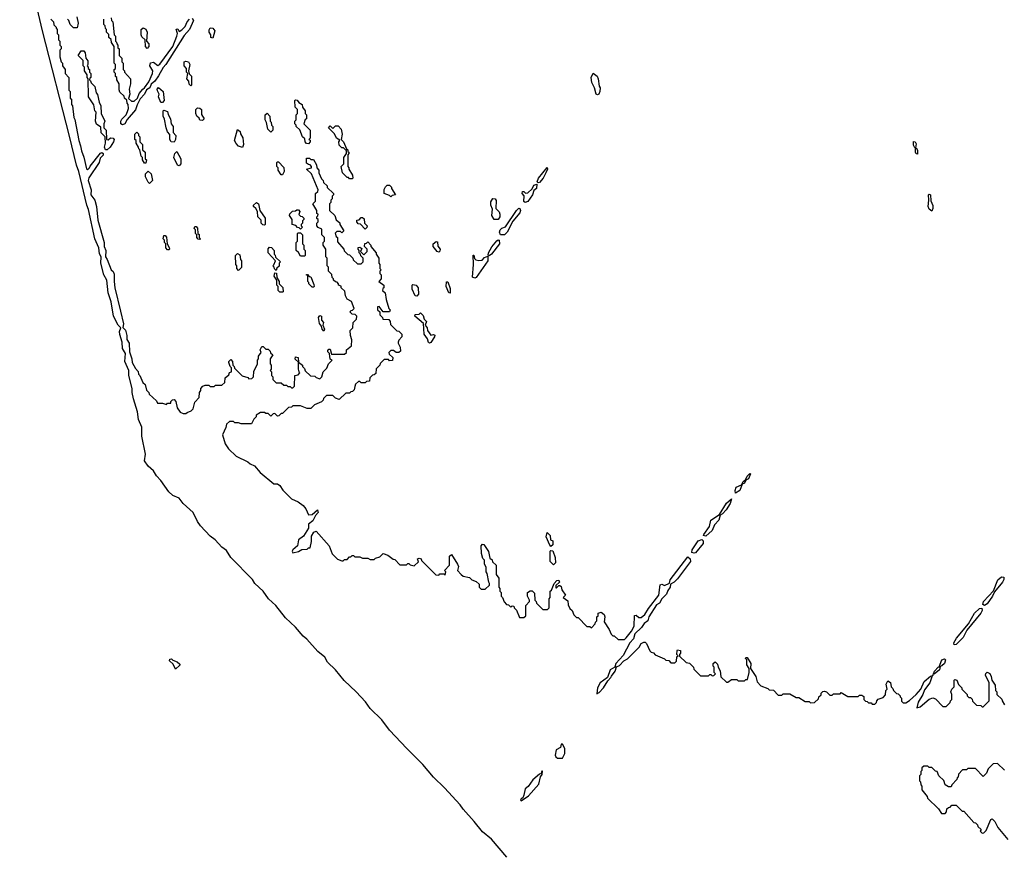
# Model space of a CAD drawing. Extents: x 2776963 to 2884430, y 684484 to 829250.
# Tile 33 of 256: x 2820038 to 2827668, y 757244 to 763702. Entities that reach past the tile are written whole.
import ezdxf

# ---------------------------------------------------------------- set-up
doc = ezdxf.new("R2010")
doc.units = 0

msp = doc.modelspace()

# ---------------------------------------------------------------- linework, layer by layer
at = {"layer": '0CON20XD'}
for points in [[(2823813.4, 757213.4), (2823694.7, 757354.7), (2823625, 757410.5), (2823561.1, 757491.1), (2823474.6, 757585), (2823450.5, 757620.5), (2823331.3, 757751.3), (2823244.8, 757834.8), (2823161.9, 757931.9), (2823037.5, 758055), (2822905, 758199.1), (2822845, 758279.4), (2822754.8, 758364.8), (2822718.1, 758418.1), (2822645.8, 758495.8), (2822553, 758583), (2822484.7, 758664.7), (2822423.6, 758725), (2822402.6, 758762.6), (2822347.5, 758807.5), (2822264, 758904), (2822235, 758926.7), (2822174.5, 758995), (2822097.6, 759067.6), (2822023.4, 759163.4), (2821965.6, 759215), (2821924.6, 759274.6), (2821860, 759335), (2821842.5, 759365), (2821675, 759536.7), (2821640, 759590), (2821604, 759615), (2821553.6, 759673.6), (2821515, 759700.4), (2821440.1, 759780.1), (2821415.6, 759815), (2821383.8, 759883.8), (2821305, 759953.8), (2821274.3, 759994.3), (2821225, 760017.1), (2821194.8, 760044.8), (2821131.5, 760131.5), (2821097.3, 760167.3), (2821075.8, 760205.8), (2821035, 760244.2), (2821005.4, 760285), (2821013.3, 760335), (2820983.8, 760475), (2820984.4, 760545), (2820960, 760605), (2820951.8, 760665), (2820920.8, 760765), (2820909.7, 760815), (2820910, 760845), (2820884.7, 760945), (2820883.1, 760983.1), (2820852, 761055), (2820859.2, 761115), (2820836, 761155), (2820832.7, 761205), (2820813.8, 761263.8), (2820812.3, 761287.7), (2820822.5, 761315), (2820801.4, 761335), (2820765, 761406), (2820747.8, 761515), (2820724.8, 761585), (2820712.9, 761682.9), (2820691.4, 761725), (2820666.7, 761815), (2820670, 761865), (2820657.1, 761887.1), (2820650.5, 761935), (2820621, 762005), (2820571.4, 762231.4), (2820558.6, 762265), (2820496.9, 762526.9), (2820478.6, 762575), (2820425, 762800), (2820214.8, 763614.8), (2820038.4, 764365)], [(2820280, 763705), (2820300, 763685), (2820301.7, 763661.7), (2820320, 763645), (2820320, 763635), (2820330, 763625), (2820330, 763595), (2820340, 763585), (2820340, 763545), (2820350, 763535), (2820350, 763505), (2820360, 763495), (2820360, 763475), (2820350, 763465), (2820350, 763415), (2820360, 763375), (2820370, 763365), (2820370, 763345), (2820390, 763315), (2820390, 763285), (2820420, 763255), (2820420, 763155), (2820430, 763145), (2820430, 763095), (2820440, 763085), (2820440, 763045), (2820447.5, 763035), (2820457.5, 762945), (2820465, 762930), (2820496.7, 762765), (2820510.8, 762725), (2820516.7, 762685), (2820536.4, 762636.4), (2820555, 762547.5), (2820565, 762540), (2820580, 762555), (2820583.6, 762566.4), (2820665, 762667.5), (2820675, 762672.5), (2820686.2, 762666.2), (2820685, 762653.3), (2820661.7, 762628.3), (2820655.3, 762594.7), (2820575, 762478), (2820570, 762455), (2820591.2, 762385), (2820590, 762345), (2820620, 762305), (2820633.3, 762255), (2820645, 762150), (2820692.5, 761975), (2820693.8, 761945), (2820706.2, 761915), (2820702.5, 761865), (2820716.7, 761845), (2820747.5, 761765), (2820762, 761752), (2820771.2, 761731.2), (2820770, 761675), (2820776.7, 761625), (2820819.2, 761445)], [(2820480, 763725), (2820492.5, 763675), (2820485, 763640), (2820455, 763640), (2820430, 763665), (2820420, 763695), (2820410, 763705)], [(2821375, 763712.5), (2821385.6, 763695.6), (2821353.3, 763625), (2821311.7, 763578.3), (2821170, 763355), (2821149.1, 763330.9), (2821115, 763267.5), (2821084.5, 763225.5), (2821057.5, 763202.5), (2821045.8, 763175), (2821021.2, 763158.8), (2821005.4, 763124.6), (2820971.2, 763088.8), (2820947.4, 763042.6), (2820935.8, 763004.2), (2820871.8, 762928.2), (2820852, 762895), (2820835, 762886.2), (2820822.5, 762895), (2820823.3, 762915), (2820829.3, 762930.7), (2820862.5, 762965), (2820875, 762990), (2820882.5, 763015), (2820880, 763045), (2820870, 763055), (2820868.3, 763078.3), (2820850, 763095), (2820848.3, 763108.3), (2820815, 763140), (2820808.3, 763158.3), (2820810, 763205), (2820790, 763235), (2820790, 763255), (2820781.7, 763261.7), (2820780, 763285), (2820770, 763295), (2820770, 763315), (2820780, 763325), (2820780, 763355), (2820770, 763365), (2820770, 763495), (2820750, 763525), (2820748.3, 763548.3), (2820730, 763565), (2820728.3, 763588.3), (2820710, 763605), (2820710, 763625), (2820703, 763633), (2820700, 763655), (2820690, 763665), (2820690, 763705)], [(2820747, 763717), (2820750, 763695), (2820760, 763685), (2820770, 763585), (2820780, 763575), (2820780, 763535), (2820788.3, 763528.3), (2820790, 763515), (2820800, 763505), (2820800, 763485), (2820810, 763475), (2820810, 763425), (2820830, 763405), (2820830, 763375), (2820840, 763365), (2820840, 763315), (2820850, 763305), (2820850, 763295), (2820897.5, 763245), (2820896.7, 763205), (2820887.5, 763165), (2820892.5, 763125), (2820881.7, 763091.7), (2820905, 763070), (2820925, 763070), (2820950, 763095), (2820965, 763130), (2820992.5, 763165), (2821006.4, 763173.6), (2821038.3, 763221.7), (2821067.5, 763285), (2821070, 763305), (2821047.5, 763345), (2821051.7, 763368.3), (2821075, 763372.5), (2821108.3, 763348.3), (2821125, 763357.5), (2821223.8, 763495), (2821255.8, 763574.2), (2821262.5, 763595), (2821251.7, 763628.3), (2821265, 763630), (2821275, 763610), (2821295, 763622.5), (2821320.5, 763649.5), (2821336.2, 763685), (2821354.2, 763705.8)], [(2821025, 763480), (2821012.5, 763495), (2821010, 763545), (2820985, 763570), (2820980, 763585), (2820980, 763625), (2820995, 763640), (2821015, 763627.5), (2821026.1, 763606.1), (2821020, 763535), (2821040, 763515), (2821040, 763495), (2821025, 763480)], [(2821535, 763560), (2821520, 763565), (2821520, 763585), (2821507.5, 763605), (2821507, 763623), (2821515, 763640), (2821535, 763637.5), (2821550, 763615), (2821535, 763560)], [(2820715, 762694.3), (2820702.5, 762695), (2820696.2, 762715), (2820702.5, 762745), (2820700, 762795), (2820670, 762825), (2820668.3, 762868.3), (2820633.8, 762893.8), (2820626.7, 762915), (2820630, 762985), (2820620, 762995), (2820611.7, 763041.7), (2820572.5, 763105), (2820570, 763245), (2820560, 763255), (2820560, 763275), (2820540, 763305), (2820540, 763335), (2820530, 763345), (2820530, 763385), (2820492.5, 763425), (2820515, 763460), (2820535, 763460), (2820546.4, 763446.4), (2820550, 763405), (2820567, 763383), (2820567.5, 763355), (2820560, 763345), (2820570, 763335), (2820570, 763325), (2820580, 763315), (2820580, 763295), (2820590, 763285), (2820590, 763255), (2820581.7, 763248.3), (2820580, 763235), (2820588.3, 763228.3), (2820591.7, 763211.7), (2820620, 763185), (2820630, 763135), (2820641.7, 763121.7), (2820653, 763063), (2820667.5, 763035), (2820670, 762975), (2820697.5, 762915), (2820690, 762895), (2820690, 762865), (2820707.5, 762845), (2820710, 762775), (2820725, 762770), (2820743.3, 762786.7), (2820763.9, 762783.9), (2820769.2, 762775), (2820765, 762756.7), (2820739.5, 762715), (2820715, 762694.3)], [(2821365, 763190), (2821351.7, 763201.7), (2821350, 763225), (2821332.5, 763245), (2821340, 763285), (2821330, 763295), (2821330, 763325), (2821312.5, 763345), (2821312.5, 763375), (2821325, 763380), (2821346.2, 763376.2), (2821357.5, 763355), (2821347.5, 763305), (2821351.7, 763281.7), (2821370, 763265), (2821370, 763195), (2821365, 763190)], [(2824515, 763119.2), (2824504.4, 763124.4), (2824493.3, 763175), (2824471.2, 763215), (2824466.2, 763255), (2824483, 763287), (2824513.8, 763265), (2824522, 763245), (2824527.5, 763187.5), (2824537.5, 763175), (2824534.3, 763145), (2824525, 763124.5), (2824515, 763119.2)], [(2821145, 763060), (2821131.7, 763061.7), (2821113.6, 763103.6), (2821120, 763125), (2821105, 763150), (2821103.8, 763165), (2821115, 763177.5), (2821150, 763145), (2821157.5, 763075), (2821145, 763060)], [(2821455, 762920), (2821433.6, 762923.6), (2821428.3, 762938.3), (2821410, 762955), (2821402.5, 762975), (2821402.5, 763005), (2821415, 763020), (2821435, 763017.5), (2821447.5, 763005), (2821448.3, 762968.3), (2821466.7, 762935), (2821455, 762920)], [(2822275, 762740), (2822261.7, 762741.7), (2822250, 762755), (2822248.3, 762778.3), (2822230, 762795), (2822208.3, 762848.3), (2822180, 762875), (2822180, 762885), (2822170, 762895), (2822170, 762915), (2822180, 762925), (2822180, 762965), (2822190, 762975), (2822190, 763005), (2822172.5, 763025), (2822170, 763075), (2822175, 763080), (2822188.3, 763078.3), (2822201.7, 763061.7), (2822227.5, 763045), (2822230, 763025), (2822250, 762995), (2822250, 762975), (2822260, 762965), (2822260, 762935), (2822251.7, 762928.3), (2822240, 762895), (2822290, 762845), (2822290, 762785), (2822280, 762775), (2822288.3, 762768.3), (2822290, 762755), (2822275, 762740)], [(2821235, 762752.5), (2821212.5, 762755), (2821202.5, 762775), (2821201.7, 762811.7), (2821183.8, 762833.8), (2821173.3, 762865), (2821161.7, 762931.7), (2821150, 762955), (2821150, 762995), (2821155, 763000), (2821185, 762990), (2821188.3, 762968.3), (2821207.5, 762935), (2821213.3, 762895), (2821226.7, 762875), (2821228.3, 762828.3), (2821247.5, 762805), (2821246.4, 762773.6), (2821235, 762752.5)], [(2821985, 762830), (2821960, 762855), (2821950, 762905), (2821940, 762925), (2821940, 762965), (2821955, 762977.5), (2821977.5, 762955), (2821980, 762915), (2821987, 762907), (2821990, 762885), (2822000, 762875), (2822000, 762845), (2821985, 762830)], [(2822615, 762470), (2822595, 762470), (2822585, 762480), (2822575, 762480), (2822540, 762515), (2822530, 762565), (2822550, 762585), (2822550, 762635), (2822570, 762665), (2822570, 762685), (2822548.3, 762708.3), (2822535, 762710), (2822515, 762730), (2822512.5, 762755), (2822518.3, 762768.3), (2822493.6, 762783.6), (2822478.3, 762818.3), (2822430, 762865), (2822445, 762880), (2822465, 762860), (2822485, 762880), (2822505, 762880), (2822530, 762855), (2822537.5, 762815), (2822530, 762775), (2822547, 762757), (2822571.7, 762701.7), (2822580, 762695), (2822581.7, 762681.7), (2822590, 762675), (2822590, 762665), (2822580, 762655), (2822580, 762565), (2822590, 762555), (2822590, 762545), (2822617, 762497), (2822620, 762475), (2822615, 762470)], [(2821015, 762590), (2821005, 762590), (2820990, 762615), (2820990, 762635), (2820980, 762645), (2820970, 762695), (2820961.7, 762701.7), (2820960, 762715), (2820940, 762745), (2820940, 762765), (2820930, 762775), (2820930, 762815), (2820945, 762830), (2820958.3, 762818.3), (2820960, 762805), (2820970, 762795), (2820970, 762755), (2820990, 762735), (2820990, 762695), (2821010, 762675), (2821010, 762625), (2821020, 762615), (2821015, 762590)], [(2821765, 762712.5), (2821735, 762722.5), (2821715, 762742.5), (2821703.3, 762765), (2821725, 762850), (2821747.5, 762835), (2821748.3, 762818.3), (2821766.4, 762786.4), (2821772.5, 762735), (2821765, 762712.5)], [(2826995, 762660), (2826985, 762663.3), (2826980, 762675), (2826980, 762710), (2826975, 762710), (2826965, 762730), (2826965, 762757.5), (2826977.5, 762755), (2826985, 762740), (2826980, 762710), (2826985, 762710), (2826995, 762690), (2826995, 762660)], [(2821275, 762570), (2821262.5, 762575), (2821232.5, 762635), (2821240, 762665), (2821255, 762680), (2821287.5, 762625), (2821287.5, 762585), (2821275, 762570)], [(2820819.2, 761445), (2820843.3, 761345), (2820838.3, 761318.3), (2820857.7, 761297.7), (2820868.8, 761255), (2820867.5, 761225), (2820886.4, 761196.4), (2820889.3, 761129.3), (2820908, 761075), (2820911.2, 761045), (2820935, 761000), (2820957, 760977), (2820960, 760955), (2820970, 760945), (2820991.7, 760891.7), (2821010, 760875), (2821021.7, 760831.7), (2821040, 760815), (2821041.7, 760801.7), (2821098.3, 760748.3), (2821105, 760730), (2821145, 760730), (2821175, 760720), (2821185, 760730), (2821208.3, 760731.7), (2821210, 760745), (2821221.7, 760758.3), (2821235, 760760), (2821247.5, 760745), (2821257.5, 760695), (2821281.7, 760661.7), (2821305, 760650), (2821325, 760650), (2821335, 760660), (2821368.3, 760671.7), (2821381.7, 760688.3), (2821395, 760740), (2821430, 760775), (2821432.5, 760815), (2821441.7, 760828.3), (2821442.5, 760845), (2821457, 760863), (2821475, 760870), (2821505, 760870), (2821515, 760860), (2821545, 760860), (2821555, 760870), (2821605, 760870), (2821628.3, 760891.7), (2821631.7, 760928.3), (2821658.3, 760951.7), (2821665, 760970), (2821680, 760975), (2821680, 761005), (2821670, 761015), (2821660, 761045), (2821660, 761055), (2821675, 761070), (2821687.5, 761055), (2821690, 761025), (2821700, 761015), (2821701.7, 761001.7), (2821761.7, 760941.7), (2821805, 760930), (2821815, 760920), (2821838.3, 760921.7), (2821850, 760935), (2821853, 760977), (2821880, 761035), (2821880, 761065), (2821890, 761075), (2821890, 761095), (2821910, 761125), (2821902.5, 761145), (2821915, 761170), (2821925, 761170), (2821945, 761150), (2821965, 761150), (2821980, 761135), (2821981.7, 761121.7), (2822000, 761105), (2821980, 761075), (2821980, 761035), (2821987.5, 761025), (2821987.5, 760995), (2821980, 760985), (2821990, 760975), (2821990, 760945), (2822000, 760935), (2822000, 760915), (2822020, 760895), (2822025, 760890), (2822065, 760890), (2822085, 760870), (2822105, 760870), (2822115, 760860), (2822135, 760860), (2822145, 760850), (2822155, 760850), (2822168.3, 760861.7), (2822170, 760945), (2822195, 760950), (2822210, 760965), (2822203, 760973), (2822200, 760995), (2822200, 761050), (2822173, 761073), (2822175, 761090), (2822197.5, 761085), (2822200, 761050), (2822230, 761025), (2822230, 761015), (2822245, 761000), (2822251.7, 760981.7), (2822291.7, 760941.7), (2822325, 760940), (2822335, 760930), (2822365, 760920), (2822380, 760935), (2822390, 760975), (2822418.3, 761001.7), (2822430, 761035), (2822460, 761065), (2822443, 761073), (2822440, 761115), (2822425, 761130), (2822425, 761140), (2822435, 761150), (2822445, 761150), (2822455, 761110), (2822555, 761110), (2822570, 761125), (2822570, 761145), (2822610, 761175), (2822613, 761223), (2822602.5, 761255), (2822600, 761295), (2822620, 761315), (2822623, 761357), (2822648.3, 761381.7), (2822650, 761405), (2822638.3, 761418.3), (2822615, 761420), (2822600, 761435), (2822605, 761450), (2822618.3, 761451.7), (2822630, 761465), (2822608.3, 761518.3), (2822577, 761537), (2822563, 761563), (2822558.3, 761598.3), (2822530, 761625), (2822528.3, 761638.3), (2822510, 761645), (2822510, 761655), (2822498.3, 761668.3), (2822485, 761670), (2822470, 761685), (2822470, 761695), (2822460, 761705), (2822458.3, 761728.3), (2822430, 761755), (2822430, 761785), (2822420, 761795), (2822420, 761855), (2822410, 761865), (2822410, 761925), (2822390, 761955), (2822390, 761975), (2822400, 761985), (2822400, 762015), (2822380, 762035), (2822380, 762080), (2822351.7, 762091.7), (2822340, 762105), (2822340, 762125), (2822350, 762135), (2822350, 762155), (2822341.7, 762161.7), (2822340, 762175), (2822348.3, 762181.7), (2822350, 762195), (2822341.7, 762201.7), (2822340, 762225), (2822310, 762275), (2822330, 762295), (2822330, 762355), (2822348.3, 762371.7), (2822350, 762385), (2822298.3, 762508.3), (2822260, 762545), (2822300, 762555), (2822300, 762565), (2822288.3, 762578.3), (2822275, 762580), (2822261.7, 762591.7), (2822261.7, 762628.3), (2822285, 762630), (2822295, 762620), (2822315, 762620), (2822337, 762577), (2822340, 762555), (2822357.5, 762535), (2822357.5, 762515), (2822378.3, 762468.3), (2822390, 762455), (2822391.7, 762441.7), (2822420, 762415), (2822421.7, 762401.7), (2822470, 762355), (2822470, 762345), (2822460, 762335), (2822460, 762315), (2822450, 762305), (2822450, 762285), (2822440, 762275), (2822440, 762225), (2822480, 762185), (2822491.7, 762151.7), (2822518.3, 762128.3), (2822520, 762115), (2822550, 762065), (2822535, 762050), (2822525, 762060), (2822495, 762060), (2822481.7, 762048.3), (2822491.7, 762021.7), (2822500, 762015), (2822501.7, 761981.7), (2822550, 761925), (2822551.7, 761911.7), (2822581.7, 761881.7), (2822595, 761880), (2822620, 761855), (2822621.7, 761841.7), (2822655, 761810), (2822685, 761810), (2822700, 761825), (2822700, 761855), (2822681.7, 761871.7), (2822680, 761885), (2822670, 761895), (2822670, 761915), (2822660, 761925), (2822661.7, 761938.3), (2822675, 761940), (2822688.3, 761928.3), (2822680, 761905), (2822705, 761880), (2822730, 761905), (2822730, 761925), (2822710, 761945), (2822711.7, 761968.3), (2822725, 761970), (2822735, 761980), (2822760, 761955), (2822760, 761945), (2822800, 761895), (2822800, 761885), (2822820, 761855), (2822820, 761815), (2822830, 761805), (2822830, 761775), (2822840, 761765), (2822830, 761755), (2822830, 761735), (2822840, 761725), (2822840, 761695), (2822820, 761675), (2822860, 761645), (2822860, 761625), (2822851.7, 761618.3), (2822850, 761605), (2822870, 761585), (2822877.5, 761535), (2822900, 761465), (2822910, 761455), (2822905, 761440), (2822855, 761440), (2822825, 761480), (2822811.7, 761478.3), (2822810, 761455), (2822828.3, 761438.3), (2822830, 761415), (2822850, 761395), (2822851.7, 761381.7), (2822898.3, 761378.3), (2822910, 761365), (2822911.7, 761341.7), (2822961.7, 761291.7), (2822975, 761290), (2823000, 761265), (2823000, 761245), (2822975, 761220), (2822970, 761205), (2822970, 761195), (2822987.5, 761165), (2822990, 761135), (2822977, 761123), (2822955, 761122.5), (2822935, 761140), (2822915, 761140), (2822900, 761125), (2822901.7, 761111.7), (2822930, 761085), (2822928.3, 761061.7), (2822905, 761060), (2822895, 761070), (2822861.7, 761068.3), (2822831.7, 761038.3), (2822830, 761025), (2822801.7, 760998.3), (2822798.3, 760961.7), (2822785, 760950), (2822771.7, 760948.3), (2822751.7, 760928.3), (2822748.3, 760901.7), (2822725, 760900), (2822715, 760890), (2822685, 760890), (2822675, 760900), (2822665, 760900), (2822641.7, 760878.3), (2822635, 760860), (2822630, 760835), (2822618.3, 760821.7), (2822605, 760820), (2822595, 760810), (2822565, 760810), (2822515, 760760), (2822485, 760770), (2822465, 760790), (2822415, 760790), (2822391.7, 760768.3), (2822390, 760755), (2822378.3, 760741.7), (2822321.7, 760718.3), (2822295, 760690), (2822265, 760690), (2822215, 760710), (2822155, 760710), (2822145, 760700), (2822121.7, 760698.3), (2822075, 760650), (2822065, 760650), (2822047, 760633), (2822035, 760630), (2822015, 760650), (2822001.7, 760648.3), (2821985, 760630), (2821965, 760650), (2821945, 760650), (2821935, 760660), (2821905, 760660), (2821871.7, 760638.3), (2821870, 760625), (2821851.7, 760608.3), (2821835, 760570), (2821755, 760570), (2821735, 760580), (2821705, 760580), (2821695, 760590), (2821665, 760590), (2821641.7, 760568.3), (2821637, 760543), (2821610, 760485), (2821630, 760415), (2821657, 760377), (2821715, 760320), (2821805, 760277.5), (2821825, 760260), (2821857.5, 760245), (2821902.5, 760195), (2822007.5, 760107.5), (2822035.7, 760105.7), (2822053, 760093), (2822077.5, 760057.5), (2822145, 759990), (2822196.1, 759966.1), (2822235, 759937.5), (2822255, 759912.5), (2822276.7, 759866.7), (2822305, 759868), (2822346.2, 759905), (2822350.4, 759885), (2822331.7, 759861.7), (2822310.9, 759819.1), (2822276.2, 759795), (2822276.4, 759763.6), (2822238.5, 759701.5), (2822198.6, 759671.4), (2822190, 759625), (2822153.8, 759595), (2822150, 759585), (2822155, 759572.5), (2822198.8, 759581.2), (2822225, 759597.5), (2822265, 759600), (2822275, 759610), (2822288.3, 759611.7), (2822300.7, 759659.3), (2822298.6, 759701.4), (2822317, 759733), (2822335, 759740), (2822436.7, 759625), (2822460, 759565), (2822501.7, 759521.7), (2822535, 759510), (2822545, 759510), (2822555, 759520), (2822575, 759520), (2822595, 759540), (2822605, 759540), (2822615, 759550), (2822625, 759550), (2822635, 759540), (2822675, 759540), (2822695, 759530), (2822735, 759530), (2822755, 759520), (2822785, 759520), (2822795, 759530), (2822828.3, 759541.7), (2822855, 759567.5), (2822890, 759555), (2822931.7, 759521.7), (2822945, 759520), (2822985, 759480), (2823035, 759480), (2823045, 759490), (2823055, 759490), (2823065, 759480), (2823095, 759470), (2823128.3, 759501.7), (2823120, 759525), (2823135, 759530), (2823150, 759525), (2823151.7, 759511.7), (2823261.7, 759401.7), (2823285, 759400), (2823295, 759410), (2823325, 759410), (2823335, 759400), (2823340, 759425), (2823330, 759435), (2823370, 759475), (2823370, 759545), (2823385, 759560), (2823431.2, 759485), (2823437.5, 759465), (2823430, 759435), (2823460, 759405)], [(2822075, 762500), (2822065, 762500), (2822040, 762535), (2822040, 762555), (2822030, 762565), (2822030, 762595), (2822035, 762600), (2822045, 762600), (2822086.4, 762556.4), (2822087.5, 762525), (2822075, 762500)], [(2821045, 762432.5), (2821033, 762443), (2821012.5, 762485), (2821013, 762507), (2821035, 762527.5), (2821057, 762507), (2821066.7, 762455), (2821045, 762432.5)], [(2824055, 762438.8), (2824048.8, 762445), (2824057.5, 762475), (2824125, 762556), (2824129.2, 762545), (2824115.6, 762515), (2824094.4, 762475), (2824065, 762441.4), (2824055, 762438.8)], [(2822915, 762330), (2822905, 762340), (2822862.5, 762355), (2822863, 762387), (2822871.7, 762408.3), (2822885, 762420), (2822905, 762420), (2822920, 762405), (2822920, 762395), (2822950, 762345), (2822925, 762340), (2822915, 762330)], [(2823955, 762285.7), (2823945, 762292.5), (2823946.7, 762336.7), (2823932.5, 762355), (2823935, 762370), (2823945, 762370), (2823958.3, 762358.3), (2823975, 762361.2), (2824009.2, 762390.8), (2824021.1, 762418.9), (2824045, 762427.5), (2824042.5, 762395), (2824021.4, 762378.6), (2824011.8, 762345), (2823975, 762294.4), (2823955, 762285.7)], [(2827105, 762217.5), (2827085, 762233.3), (2827078.8, 762255), (2827083.8, 762305), (2827080, 762345), (2827085, 762350), (2827096.2, 762345), (2827098.3, 762298.3), (2827113.6, 762263.6), (2827115, 762240), (2827105, 762217.5)], [(2821935, 762110), (2821921.7, 762111.7), (2821910, 762125), (2821908.3, 762148.3), (2821882.5, 762175), (2821880, 762215), (2821868.3, 762238.3), (2821850, 762255), (2821850, 762265), (2821873, 762287), (2821890, 762275), (2821900, 762225), (2821940, 762165), (2821940, 762115), (2821935, 762110)], [(2823745, 762153.3), (2823714.2, 762154.2), (2823696.2, 762185), (2823703, 762233), (2823690, 762265), (2823688.3, 762291.7), (2823705, 762316.7), (2823723.6, 762313.6), (2823731.7, 762301.7), (2823728.3, 762238.3), (2823752.5, 762212.5), (2823758.8, 762195), (2823758.8, 762175), (2823745, 762153.3)], [(2822215, 762080), (2822205, 762090), (2822191.7, 762091.7), (2822178.3, 762108.3), (2822150, 762115), (2822150, 762155), (2822130, 762185), (2822131.7, 762198.3), (2822151.7, 762218.3), (2822175, 762220), (2822185, 762230), (2822198.3, 762228.3), (2822210, 762215), (2822201.7, 762191.7), (2822215, 762180), (2822228.3, 762178.3), (2822240, 762165), (2822240, 762155), (2822230, 762145), (2822230, 762125), (2822220, 762115), (2822220, 762105), (2822230, 762095), (2822215, 762080)], [(2823764.4, 762034.4), (2823756.9, 762055), (2823761.2, 762075), (2823774.1, 762085.9), (2823803.9, 762096.1), (2823888, 762225), (2823905, 762241.2), (2823915, 762238.8), (2823920, 762225), (2823914.4, 762205), (2823858.8, 762141.2), (2823815.3, 762054.7), (2823795, 762034.5), (2823764.4, 762034.4)], [(2822715, 762080), (2822678.3, 762118.3), (2822661.7, 762121.7), (2822650, 762135), (2822651.7, 762148.3), (2822668.3, 762151.7), (2822685, 762170), (2822695, 762170), (2822708.3, 762158.3), (2822710, 762125), (2822730, 762105), (2822728.3, 762091.7), (2822715, 762080)], [(2821195, 761920), (2821185, 761920), (2821170, 761935), (2821170, 761965), (2821160, 761975), (2821160, 761995), (2821150, 762005), (2821155, 762030), (2821165, 762030), (2821177, 762017), (2821180, 761965), (2821197, 761937), (2821200, 761925), (2821195, 761920)], [(2821435, 762000), (2821421.7, 762001.7), (2821410, 762015), (2821410, 762035), (2821400, 762045), (2821400, 762075), (2821390, 762085), (2821395, 762100), (2821405, 762100), (2821417, 762087), (2821420, 762045), (2821428.3, 762038.3), (2821430, 762015), (2821440, 762005), (2821435, 762000)], [(2822245, 761870), (2822215, 761870), (2822198.3, 761898.3), (2822180, 761915), (2822180, 761975), (2822190, 761985), (2822190, 762045), (2822195, 762050), (2822215, 762050), (2822230, 762035), (2822230, 761965), (2822240, 761955), (2822240, 761925), (2822250, 761915), (2822250, 761875), (2822245, 761870)], [(2823285, 761900), (2823272.5, 761905), (2823243.3, 761945), (2823243.3, 761965), (2823265, 761982.5), (2823275, 761980), (2823278.3, 761948.3), (2823296.7, 761925), (2823295, 761910), (2823285, 761900)], [(2823675, 761873.3), (2823668.3, 761878.3), (2823670, 761895), (2823697.8, 761942.2), (2823735, 761990), (2823745, 761996.2), (2823753.9, 761993.9), (2823755.6, 761965), (2823695.3, 761884.7), (2823675, 761873.3)], [(2821735, 761760), (2821720, 761775), (2821720, 761795), (2821712.5, 761805), (2821710, 761875), (2821725, 761890), (2821745, 761880), (2821750, 761845), (2821757.5, 761835), (2821757, 761783), (2821735, 761760)], [(2822025, 761760), (2822011.7, 761771.7), (2822010, 761785), (2822000, 761795), (2822008.3, 761801.7), (2822020, 761835), (2821962.5, 761895), (2821963, 761927), (2821975, 761940), (2821988.3, 761938.3), (2822010, 761915), (2822010, 761885), (2822018.3, 761878.3), (2822021.7, 761861.7), (2822060, 761825), (2822050, 761815), (2822048.3, 761791.7), (2822031.7, 761778.3), (2822025, 761760)], [(2823565, 761700.6), (2823546.1, 761706.1), (2823554, 761805), (2823551.7, 761878.3), (2823557, 761877), (2823561.7, 761851.7), (2823572.5, 761842.5), (2823596.4, 761836.4), (2823621.7, 761838.3), (2823640.9, 761859.1), (2823665, 761870), (2823665.3, 761834.7), (2823575, 761705.7), (2823565, 761700.6)], [(2822075, 761590), (2822055, 761590), (2822042.5, 761605), (2822040, 761635), (2822030, 761645), (2822030, 761685), (2822010, 761715), (2822015, 761740), (2822028.3, 761738.3), (2822030, 761705), (2822050, 761675), (2822050, 761655), (2822077, 761627), (2822080, 761595), (2822075, 761590)], [(2822315, 761630), (2822305, 761630), (2822280, 761655), (2822280, 761665), (2822270, 761675), (2822270, 761720), (2822261.7, 761721.7), (2822261.7, 761728.3), (2822268.3, 761728.3), (2822281.7, 761711.7), (2822295, 761710), (2822318.3, 761651.7), (2822320, 761635), (2822315, 761630)], [(2823115, 761560), (2823103, 761563), (2823080, 761615), (2823080, 761645), (2823085, 761650), (2823110, 761645), (2823126.7, 761625), (2823127.5, 761575), (2823115, 761560)], [(2823375, 761582.5), (2823363.3, 761585), (2823342.5, 761635), (2823345, 761670), (2823355, 761670), (2823375, 761620), (2823375, 761582.5)], [(2823215, 761196.2), (2823205, 761202.5), (2823198.8, 761228.8), (2823172.5, 761265), (2823168.3, 761348.3), (2823100, 761405), (2823101.7, 761418.3), (2823135, 761420), (2823145, 761430), (2823165, 761410), (2823171.7, 761381.7), (2823190, 761365), (2823180, 761335), (2823195.9, 761315.9), (2823197.5, 761295), (2823225, 761257.5), (2823245, 761263.3), (2823255, 761257.5), (2823253.8, 761245), (2823225, 761200.8), (2823215, 761196.2)], [(2822395, 761290), (2822382.5, 761305), (2822378.3, 761328.3), (2822361.7, 761348.3), (2822352.5, 761395), (2822365, 761410), (2822377.5, 761405), (2822377.5, 761375), (2822392.5, 761355), (2822387.5, 761335), (2822400, 761305), (2822395, 761290)], [(2825585, 760033.3), (2825582.2, 760055), (2825589.4, 760080.6), (2825631.7, 760098.3), (2825645, 760123.3), (2825663.3, 760136.7), (2825675, 760166), (2825695, 760186.2), (2825700, 760185), (2825685, 760146.2), (2825665.9, 760134.1), (2825655, 760112), (2825637, 760103), (2825618.9, 760055), (2825585, 760033.3)], [(2825355, 759702), (2825337.5, 759705), (2825338.8, 759715), (2825382.5, 759775), (2825393.3, 759825), (2825461.7, 759868.3), (2825514.6, 759955.4), (2825555, 759990), (2825542.5, 759955), (2825511.9, 759905), (2825485, 759874.2), (2825466.4, 759863.6), (2825455.4, 759825), (2825422.5, 759787.5), (2825403.3, 759745), (2825355, 759702)], [(2824155, 759620), (2824145, 759630), (2824117.5, 759695), (2824125, 759730), (2824150, 759705), (2824151.7, 759671.7), (2824170, 759665), (2824170, 759635), (2824155, 759620)], [(2825265, 759568.1), (2825246.7, 759575), (2825249.2, 759595), (2825295.5, 759664.5), (2825325, 759674.2), (2825334.4, 759664.4), (2825334.4, 759645), (2825275, 759571.9), (2825265, 759568.1)], [(2823460, 759405), (2823475, 759390), (2823525, 759380), (2823541.7, 759361.7), (2823575, 759350), (2823598.3, 759328.3), (2823600, 759305), (2823615, 759290), (2823645, 759290), (2823678.3, 759321.7), (2823680, 759335), (2823672.5, 759345), (2823661.7, 759411.7), (2823652.5, 759425), (2823651.7, 759461.7), (2823640, 759485), (2823640, 759515), (2823628.3, 759528.3), (2823617, 759567), (2823613.6, 759626.4), (2823625, 759640), (2823635, 759637.5), (2823671.7, 759581.7), (2823681.7, 759531.7), (2823698.3, 759518.3), (2823701.7, 759501.7), (2823730, 759475), (2823730, 759405), (2823750, 759375), (2823750, 759305), (2823760, 759295), (2823760, 759275), (2823770, 759265), (2823770, 759235), (2823780, 759225), (2823791.7, 759191.7), (2823811.7, 759171.7), (2823825, 759170), (2823845, 759150), (2823855, 759160), (2823868.3, 759158.3), (2823870, 759145), (2823888.3, 759128.3), (2823911.7, 759071.7), (2823945, 759070), (2823960, 759085), (2823960, 759165), (2823990, 759195), (2823990, 759205), (2823972.5, 759235), (2823972.5, 759265), (2823993, 759277), (2824008.3, 759278.3), (2824028.3, 759258.3), (2824030, 759205), (2824040, 759195), (2824041.7, 759181.7), (2824091.7, 759131.7), (2824128.3, 759131.7), (2824140, 759145), (2824140, 759215), (2824150, 759225), (2824150, 759275), (2824158.3, 759281.7), (2824180, 759335), (2824201.7, 759358.3), (2824215, 759360), (2824220, 759345), (2824191.7, 759318.3), (2824191.7, 759301.7), (2824198.3, 759301.7), (2824215, 759320), (2824225, 759320), (2824235, 759310), (2824240, 759285), (2824266.7, 759245), (2824250, 759225), (2824285, 759200), (2824288.3, 759168.3), (2824301.7, 759141.7), (2824320, 759125), (2824331.7, 759091.7), (2824351.7, 759071.7), (2824365, 759070), (2824431.7, 759001.7), (2824455, 759000), (2824468.3, 758991.7), (2824498.3, 759021.7), (2824500, 759035), (2824510, 759045), (2824510, 759075), (2824520, 759085), (2824520, 759105), (2824545, 759112.5), (2824566.2, 759095), (2824571.2, 759075), (2824568.3, 759038.3), (2824607, 758977), (2824621.7, 758941.7), (2824635, 758930), (2824645, 758930), (2824675, 758900), (2824725, 758900), (2824737, 758913), (2824780, 758965), (2824800, 759005), (2824803, 759087), (2824815, 759090), (2824835, 759070), (2824855, 759070), (2824882.5, 759095), (2824909.7, 759140.3), (2824991.2, 759245), (2825000, 759325), (2825015, 759330), (2825035, 759320), (2825073, 759337), (2825077.9, 759362.1), (2825215, 759540), (2825234.3, 759524.3), (2825237.1, 759505), (2825135, 759370.6), (2825110, 759345), (2825081.7, 759328.3), (2825079.5, 759305), (2825059.7, 759280.3), (2825049.3, 759250.7), (2825015.4, 759214.6), (2824995, 759181.4), (2824971.9, 759168.1), (2824914.2, 759075), (2824905.3, 759044.7), (2824876.4, 759023.6), (2824857.1, 758992.9), (2824805.8, 758944.2), (2824795.6, 758905), (2824765.8, 758875), (2824715, 758776.2), (2824657.5, 758715), (2824650, 758685), (2824613.8, 758665), (2824593, 758607), (2824536.7, 758565), (2824516.7, 758525), (2824510, 758480), (2824529.3, 758490.7), (2824563, 758527), (2824595, 758580), (2824620, 758605), (2824623, 758617), (2824652.5, 758655), (2824661.7, 758688.3), (2824685, 758700), (2824720, 758735), (2824748.3, 758751.7), (2824838.3, 758841.7), (2824855, 758870), (2824875, 758880), (2824885, 758880), (2824895, 758870), (2824921.7, 758811.7), (2824931.7, 758801.7), (2824948.3, 758798.3), (2824961.7, 758781.7), (2825035, 758750), (2825045, 758740), (2825068.3, 758738.3), (2825085, 758720), (2825115, 758720), (2825128.3, 758731.7), (2825130, 758765), (2825140, 758775), (2825130, 758785), (2825132.5, 758815), (2825135, 758820), (2825160, 758815), (2825160, 758795), (2825150, 758785), (2825151.7, 758771.7), (2825201.7, 758721.7), (2825228.3, 758718.3), (2825260, 758685), (2825261.7, 758671.7), (2825315, 758620), (2825375, 758620), (2825385, 758630), (2825395, 758630), (2825405, 758620), (2825418.3, 758621.7), (2825430, 758635), (2825420, 758645), (2825420, 758685), (2825413, 758693), (2825412.5, 758715), (2825427, 758727), (2825445, 758710), (2825450, 758685), (2825467, 758657), (2825471.7, 758611.7), (2825515, 758570), (2825525, 758570), (2825555, 758590), (2825595, 758590), (2825605, 758580), (2825655, 758580), (2825665, 758590), (2825678.3, 758591.7), (2825690, 758645), (2825690, 758675), (2825672.5, 758705), (2825671.7, 758741.7), (2825663.6, 758753.6), (2825665, 758760), (2825675, 758760), (2825702.5, 758715), (2825700, 758675), (2825743, 758613), (2825751.7, 758571.7), (2825781.7, 758541.7), (2825835, 758520), (2825845, 758510), (2825878.3, 758508.3), (2825915, 758470), (2825945, 758470), (2825955, 758480), (2826005, 758480), (2826055, 758450), (2826075, 758450), (2826125, 758420), (2826155, 758420), (2826165, 758410), (2826198.3, 758411.7), (2826228.3, 758441.7), (2826230, 758455), (2826248.3, 758471.7), (2826250, 758485), (2826261.7, 758498.3), (2826275, 758500), (2826290, 758495), (2826315, 758470), (2826335, 758470), (2826345, 758480), (2826395, 758480), (2826405, 758490), (2826455, 758460), (2826535, 758460), (2826545, 758470), (2826565, 758470), (2826578.3, 758458.3), (2826580, 758435), (2826591.7, 758421.7), (2826605, 758420), (2826615, 758410), (2826635, 758410), (2826645, 758400), (2826665, 758400), (2826678.3, 758411.7), (2826680, 758425), (2826691.7, 758438.3), (2826728.3, 758451.7), (2826748.3, 758471.7), (2826750, 758505), (2826760, 758515), (2826753.3, 758555), (2826765, 758580), (2826785, 758567.5), (2826790, 758535), (2826805, 758520), (2826810, 758505), (2826831.7, 758481.7), (2826845, 758480), (2826860, 758465), (2826860, 758455), (2826870, 758445), (2826871.7, 758421.7), (2826885, 758410), (2826905, 758410), (2826933, 758427), (2826986, 758475), (2827021.2, 758515), (2827045.9, 758574.1), (2827095, 758616.2), (2827110, 758620), (2827115, 758630), (2827117.5, 758625), (2827110, 758620), (2827090.5, 758565), (2827048.8, 758511.2), (2827035.3, 758474.7), (2827000.8, 758415), (2826990, 758370), (2827015, 758380), (2827085, 758437.5), (2827115, 758447.5), (2827135, 758440), (2827191.7, 758381.7), (2827218.3, 758381.7), (2827248.3, 758411.7), (2827250, 758425), (2827260, 758435), (2827260, 758475), (2827252.5, 758495), (2827260, 758515), (2827280, 758535), (2827280, 758585), (2827285, 758590), (2827300, 758585), (2827311.7, 758551.7), (2827340, 758525), (2827340, 758515), (2827380, 758475), (2827380, 758465), (2827391.7, 758451.7), (2827405, 758450), (2827418.3, 758438.3), (2827421.7, 758421.7), (2827451.7, 758391.7), (2827485, 758390), (2827495, 758380), (2827505, 758380), (2827550, 758425), (2827550, 758565), (2827523.3, 758625), (2827524.1, 758635.9), (2827535, 758646.7), (2827555, 758637.5), (2827566.7, 758615), (2827570, 758585), (2827597, 758547), (2827600, 758505), (2827610, 758495), (2827610, 758475), (2827648.3, 758438.3), (2827650, 758425), (2827670, 758395)], [(2824175, 759480), (2824150, 759505), (2824150, 759585), (2824155, 759590), (2824168.3, 759588.3), (2824186.4, 759536.4), (2824190, 759495), (2824175, 759480)], [(2827515, 759164.4), (2827502.3, 759172.3), (2827507.5, 759195), (2827583, 759277), (2827617.3, 759362.7), (2827645, 759386.7), (2827663.3, 759383.3), (2827664, 759365), (2827653.3, 759345), (2827590.7, 759269.3), (2827575.6, 759235), (2827535, 759177.5), (2827515, 759164.4)], [(2827280.3, 758860.3), (2827276, 758875), (2827298.3, 758911.7), (2827389.1, 759020.9), (2827435.8, 759104.2), (2827475, 759141.2), (2827493.6, 759143.6), (2827495.5, 759125), (2827485.5, 759105), (2827378.2, 758971.8), (2827349.6, 758915), (2827295, 758860.6), (2827280.3, 758860.3)], [(2821245, 758670), (2821228.3, 758708.3), (2821200, 758735), (2821201.7, 758748.3), (2821215, 758750), (2821225, 758740), (2821258.3, 758728.3), (2821278.3, 758708.3), (2821278.3, 758701.7), (2821245, 758670)], [(2827125, 758632.5), (2827120, 758635), (2827126.7, 758655), (2827155, 758686.2), (2827162.5, 758687.5), (2827185, 758742), (2827205, 758751.2), (2827211.7, 758741.7), (2827204.4, 758715), (2827185, 758695.7), (2827170, 758690), (2827165, 758664.2), (2827125, 758632.5)], [(2824245, 757980), (2824261.7, 758018.3), (2824262.5, 758055), (2824245, 758090), (2824235, 758090), (2824230, 758065), (2824195, 758046.7), (2824187.5, 758005), (2824191.7, 757991.7), (2824205, 757980), (2824245, 757980)], [(2827668.3, 757888.3), (2827615, 757940), (2827581.7, 757938.3), (2827541.7, 757898.3), (2827530, 757865), (2827505, 757840), (2827445, 757900), (2827385, 757900), (2827375, 757890), (2827345, 757890), (2827311.7, 757858.3), (2827310, 757835), (2827301.7, 757828.3), (2827300, 757815), (2827260, 757775), (2827255, 757760), (2827235, 757760), (2827210, 757775), (2827198.3, 757808.3), (2827160, 757845), (2827148.3, 757878.3), (2827135, 757880), (2827105, 757910), (2827085, 757910), (2827075, 757920), (2827045, 757920), (2827030, 757905), (2827030, 757885), (2827021.7, 757878.3), (2827020, 757855), (2827010, 757845), (2827010, 757805), (2827018.3, 757798.3), (2827020, 757775), (2827030, 757765), (2827030, 757735), (2827070, 757685), (2827071.7, 757671.7), (2827158.3, 757588.3), (2827181.7, 757551.7), (2827208.3, 757551.7), (2827220, 757565), (2827221.7, 757588.3), (2827235, 757600), (2827248.3, 757601.7), (2827261.7, 757618.3), (2827295, 757617.5), (2827341.7, 757571.7), (2827355, 757570), (2827431.7, 757481.7), (2827445, 757480), (2827460, 757465), (2827461.7, 757451.7), (2827488.3, 757428.3), (2827480, 757415), (2827495, 757400), (2827508.3, 757401.7), (2827528.3, 757421.7), (2827563, 757507), (2827575, 757510), (2827595, 757490), (2827617.5, 757445), (2827695, 757350)], [(2823925, 757650), (2823980, 757690), (2824060, 757780), (2824073.6, 757836.4), (2824087.5, 757855), (2824090, 757880), (2824085, 757880), (2824078.3, 757861.7), (2824065, 757856.7), (2824015, 757813.8), (2823977.9, 757762.1), (2823955.9, 757744.1), (2823946.1, 757693.9), (2823937, 757673), (2823923.8, 757665), (2823920, 757655), (2823925, 757650)]]:
    msp.add_lwpolyline(points, dxfattribs=at)

doc.saveas('drawing.dxf')
